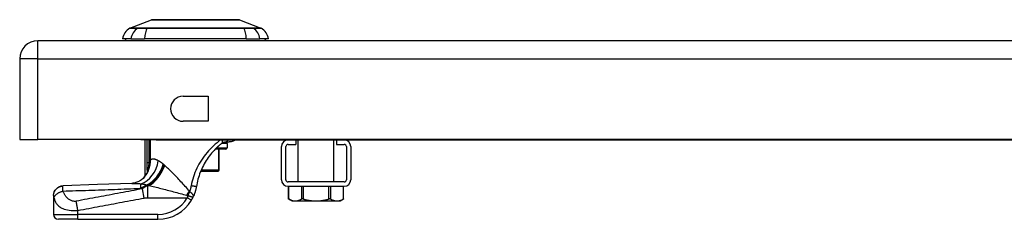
# Model space of a CAD drawing. Header units: inches. Extents: x 2.8 to 76.4, y 4.6 to 40.7.
# Tile 59 of 69: x 2.8 to 10.8, y 39 to 40.7. Entities that reach past the tile are written whole.
import ezdxf

# ---------------------------------------------------------------- set-up
doc = ezdxf.new("R2010")
doc.units = ezdxf.units.IN
doc.header["$MEASUREMENT"] = 0
doc.layers.add('Visible Edges(ANSI)', color=7, linetype='Continuous', lineweight=25)
doc.layers.add('Visible Tangent Edges(ANSI)', color=7, linetype='Continuous', lineweight=25)

msp = doc.modelspace()

# ---------------------------------------------------------------- linework, layer by layer
at = {"layer": 'Visible Edges(ANSI)'}
for p, q in [((3.6953, 40.5968), (3.8692, 40.6644)), ((4.583, 40.6644), (4.7569, 40.5968)), ((18.5741, 40.4942), (2.9481, 40.4942)), ((3.7036, 40.5099), (3.6356, 40.5099)), ((3.7036, 40.5099), (3.8143, 40.5099)), ((4.6379, 40.5099), (3.8143, 40.5099)), ((4.6379, 40.5099), (4.7486, 40.5099)), ((4.8167, 40.5099), (4.7486, 40.5099)), ((2.8021, 40.3482), (2.8021, 39.6942)), ((4.1264, 40.0457), (4.3294, 40.0457)), ((4.3294, 40.0457), (4.3294, 39.8427)), ((4.3294, 39.8427), (4.1264, 39.8427)), ((2.8021, 39.6942), (2.9481, 39.6942)), ((18.5741, 39.6942), (2.9481, 39.6942)), ((3.7826, 39.6942), (3.7826, 39.6912)), ((3.9076, 39.6912), (3.7826, 39.6912)), ((3.819, 39.4059), (3.819, 39.6912)), ((3.9076, 39.6912), (17.5326, 39.6912)), ((4.4658, 39.6753), (4.4995, 39.6753)), ((4.482, 39.6638), (4.482, 39.6283)), ((4.976, 39.6553), (5.038, 39.6553)), ((5.038, 39.6912), (5.038, 39.6553)), ((5.0584, 39.3521), (5.0584, 39.6912)), ((5.3478, 39.3521), (5.3478, 39.6912)), ((5.3682, 39.6912), (5.3682, 39.6553)), ((5.3682, 39.6553), (5.4303, 39.6553)), ((4.4702, 39.6165), (4.3855, 39.6165)), ((4.4189, 39.4472), (4.4189, 39.6165)), ((4.9221, 39.37), (4.9221, 39.6373)), ((4.958, 39.37), (4.958, 39.6373)), ((5.4482, 39.6373), (5.4482, 39.37)), ((5.4841, 39.6373), (5.4841, 39.37)), ((3.8369, 39.4294), (3.8363, 39.4286)), ((4.2689, 39.4393), (4.4091, 39.4393)), ((4.4111, 39.4393), (4.4091, 39.4393)), ((5.4303, 39.3521), (4.976, 39.3521)), ((4.976, 39.3162), (5.4303, 39.3162)), ((4.98, 39.2138), (4.98, 39.3162)), ((5.4262, 39.2138), (5.4262, 39.3162)), ((3.0765, 39.2419), (3.0765, 39.2407)), ((3.0765, 39.2407), (3.0765, 39.0886)), ((5.0072, 39.198), (4.98, 39.2138)), ((5.0072, 39.198), (5.0335, 39.198)), ((5.0335, 39.198), (5.2031, 39.198)), ((5.2031, 39.198), (5.3727, 39.198)), ((5.3727, 39.198), (5.399, 39.198)), ((5.399, 39.198), (5.4262, 39.2138)), ((3.2734, 39.0493), (3.1159, 39.0493)), ((3.2734, 39.0493), (3.9224, 39.0493))]:
    msp.add_line(p, q, dxfattribs=at)
at = {"layer": 'Visible Edges(ANSI)', "flags": 128}
for points in [[(4.5812, 40.6648), (4.5808, 40.6648), (4.5795, 40.6648), (4.5774, 40.6648), (4.5744, 40.6648), (4.5706, 40.6648), (4.5659, 40.6648), (4.5605, 40.6648), (4.5542, 40.6648), (4.5471, 40.6649), (4.5392, 40.6649), (4.5306, 40.6649), (4.5213, 40.6649), (4.5113, 40.6649), (4.5006, 40.665), (4.4893, 40.665), (4.4773, 40.665), (4.4647, 40.665), (4.4515, 40.665), (4.4378, 40.6649), (4.4236, 40.6649), (4.4089, 40.6649), (4.3938, 40.6649), (4.3782, 40.6649), (4.3622, 40.6648), (4.3458, 40.6648), (4.3292, 40.6648), (4.3123, 40.6648), (4.2953, 40.6648), (4.2782, 40.6648), (4.2609, 40.6648), (4.2435, 40.6648), (4.226, 40.6648), (4.2085, 40.6648), (4.191, 40.6648), (4.1737, 40.6648), (4.1565, 40.6648), (4.1396, 40.6648), (4.1228, 40.6648), (4.1062, 40.6648), (4.0899, 40.6648), (4.0739, 40.6649), (4.0582, 40.6649), (4.043, 40.6649), (4.0283, 40.6649), (4.0141, 40.6649), (4.0004, 40.665), (3.9873, 40.665), (3.9747, 40.665), (3.9627, 40.665), (3.9514, 40.665), (3.9407, 40.6649), (3.9307, 40.6649), (3.9214, 40.6649), (3.9128, 40.6649), (3.9049, 40.6649), (3.8979, 40.6648), (3.8917, 40.6648), (3.8862, 40.6648), (3.8816, 40.6648), (3.8778, 40.6648), (3.8748, 40.6648), (3.8727, 40.6648), (3.8714, 40.6648), (3.871, 40.6648)], [(4.3964, 39.6274), (4.3982, 39.6292), (4.4001, 39.6309), (4.4019, 39.6327), (4.4038, 39.6345), (4.4057, 39.6362), (4.4075, 39.6379), (4.4094, 39.6397), (4.4113, 39.6414), (4.4132, 39.6431), (4.4151, 39.6448), (4.4169, 39.6464), (4.4188, 39.6481), (4.4207, 39.6497), (4.4226, 39.6513), (4.4245, 39.653), (4.4264, 39.6546), (4.4283, 39.6561), (4.4302, 39.6577), (4.4321, 39.6593), (4.4339, 39.6608), (4.4358, 39.6623), (4.4377, 39.6639), (4.4396, 39.6654), (4.4415, 39.6669)], [(4.4415, 39.6669), (4.4425, 39.6676), (4.4435, 39.6683), (4.4445, 39.669), (4.4455, 39.6696), (4.4465, 39.6702), (4.4475, 39.6708), (4.4486, 39.6713), (4.4496, 39.6718), (4.4506, 39.6722), (4.4517, 39.6726), (4.4527, 39.673), (4.4538, 39.6734), (4.4549, 39.6737), (4.4559, 39.674), (4.457, 39.6743), (4.458, 39.6745), (4.4591, 39.6747), (4.4602, 39.6748), (4.4612, 39.675), (4.4622, 39.6751), (4.4632, 39.6752), (4.4641, 39.6752), (4.465, 39.6752), (4.4658, 39.6753)], [(4.5516, 39.6912), (4.5425, 39.686), (4.5368, 39.6834), (4.5305, 39.6809), (4.5236, 39.6787), (4.5161, 39.6769), (4.508, 39.6757), (4.4994, 39.6753)], [(4.3964, 39.6274), (4.3862, 39.6172), (4.3762, 39.6067), (4.3664, 39.5958), (4.3568, 39.5846), (4.3474, 39.573), (4.3383, 39.5612), (4.3294, 39.549), (4.3209, 39.5366), (4.3127, 39.524), (4.3049, 39.5112), (4.2974, 39.4982), (4.2902, 39.4849), (4.2834, 39.4715), (4.277, 39.4579), (4.2709, 39.4441), (4.2652, 39.4302), (4.2599, 39.416), (4.2549, 39.4017), (4.2503, 39.3873), (4.2461, 39.3728), (4.2423, 39.3582), (4.2389, 39.3435), (4.2359, 39.3287), (4.2333, 39.3139)], [(3.8363, 39.4286), (3.835, 39.4268), (3.8337, 39.425), (3.8324, 39.4234), (3.8312, 39.4218), (3.8301, 39.4202), (3.829, 39.4188), (3.8279, 39.4174), (3.8269, 39.4161), (3.826, 39.4149), (3.8251, 39.4137), (3.8243, 39.4127), (3.8235, 39.4117), (3.8228, 39.4108), (3.8221, 39.4099), (3.8215, 39.4092), (3.821, 39.4085), (3.8205, 39.4079), (3.8201, 39.4074), (3.8198, 39.4069), (3.8195, 39.4065), (3.8193, 39.4063), (3.8191, 39.4061), (3.819, 39.4059), (3.819, 39.4059)], [(3.8415, 39.4373), (3.8413, 39.4369), (3.8411, 39.4365), (3.8409, 39.4362), (3.8407, 39.4358), (3.8405, 39.4354), (3.8403, 39.435), (3.8401, 39.4347), (3.8399, 39.4343), (3.8397, 39.4339), (3.8395, 39.4336), (3.8393, 39.4332), (3.8391, 39.4328), (3.8389, 39.4325), (3.8387, 39.4321), (3.8385, 39.4318), (3.8383, 39.4314), (3.8381, 39.4311), (3.8379, 39.4308), (3.8377, 39.4306), (3.8376, 39.4303), (3.8374, 39.43), (3.8372, 39.4298), (3.8371, 39.4296), (3.8369, 39.4294)], [(3.7099, 39.3401), (3.4317, 39.3299), (3.1537, 39.3212)], [(3.8141, 39.3919), (3.8021, 39.3797), (3.7883, 39.3683), (3.7732, 39.3587), (3.7579, 39.3512), (3.7433, 39.3459), (3.7301, 39.3425), (3.7189, 39.3408), (3.7099, 39.3401)], [(3.0765, 39.2419), (3.078, 39.2571), (3.0823, 39.2717), (3.0894, 39.2853), (3.099, 39.2972), (3.1107, 39.3071), (3.124, 39.3146), (3.1385, 39.3193), (3.1537, 39.3212)], [(4.2333, 39.3139), (4.2327, 39.3104), (4.2321, 39.3069), (4.2315, 39.3035), (4.2308, 39.3), (4.23, 39.2965), (4.2292, 39.2931), (4.2284, 39.2896), (4.2275, 39.2862), (4.2266, 39.2828), (4.2257, 39.2793), (4.2247, 39.2759), (4.2237, 39.2725), (4.2227, 39.2691), (4.2216, 39.2658), (4.2205, 39.2624), (4.2193, 39.2591), (4.2181, 39.2557), (4.2168, 39.2524), (4.2156, 39.2491), (4.2143, 39.2458), (4.2129, 39.2425), (4.2115, 39.2393), (4.2101, 39.236), (4.2086, 39.2328)], [(4.1936, 39.204), (4.1943, 39.2052), (4.1949, 39.2064), (4.1956, 39.2075), (4.1963, 39.2087), (4.197, 39.2099), (4.1977, 39.2111), (4.1983, 39.2123), (4.199, 39.2135), (4.1996, 39.2147), (4.2003, 39.2159), (4.2009, 39.2171), (4.2015, 39.2183), (4.2022, 39.2195), (4.2028, 39.2208), (4.2034, 39.222), (4.204, 39.2232), (4.2046, 39.2244), (4.2052, 39.2256), (4.2058, 39.2268), (4.2064, 39.228), (4.207, 39.2292), (4.2075, 39.2304), (4.2081, 39.2316), (4.2086, 39.2328)], [(4.9826, 39.2124), (4.9824, 39.2125), (4.9822, 39.2126), (4.982, 39.2127), (4.9818, 39.2128), (4.9817, 39.2129), (4.9815, 39.213), (4.9813, 39.2131), (4.9812, 39.2132), (4.981, 39.2132), (4.9809, 39.2133), (4.9808, 39.2134), (4.9807, 39.2134), (4.9806, 39.2135), (4.9805, 39.2135), (4.9804, 39.2136), (4.9803, 39.2136), (4.9802, 39.2137), (4.9802, 39.2137), (4.9801, 39.2137), (4.9801, 39.2137), (4.98, 39.2138), (4.98, 39.2138), (4.98, 39.2138), (4.98, 39.2138)], [(4.9826, 39.2124), (4.9849, 39.2112), (4.9872, 39.21), (4.9894, 39.209), (4.9916, 39.2079), (4.9938, 39.207), (4.996, 39.206), (4.9982, 39.2052), (5.0003, 39.2044), (5.0024, 39.2036), (5.0046, 39.2029), (5.0067, 39.2022), (5.0088, 39.2016), (5.0108, 39.201), (5.0129, 39.2005), (5.015, 39.2), (5.017, 39.1996), (5.0191, 39.1993), (5.0211, 39.1989), (5.0232, 39.1987), (5.0253, 39.1984), (5.0273, 39.1983), (5.0294, 39.1981), (5.0314, 39.1981), (5.0335, 39.198)], [(5.0335, 39.198), (5.0355, 39.1981), (5.0376, 39.1981), (5.0397, 39.1983), (5.0417, 39.1984), (5.0438, 39.1987), (5.0458, 39.1989), (5.0479, 39.1993), (5.0499, 39.1996), (5.052, 39.2), (5.0541, 39.2005), (5.0561, 39.201), (5.0582, 39.2016), (5.0603, 39.2022), (5.0624, 39.2029), (5.0645, 39.2036), (5.0666, 39.2044), (5.0688, 39.2052), (5.071, 39.206), (5.0731, 39.207), (5.0753, 39.2079), (5.0775, 39.209), (5.0798, 39.21), (5.0821, 39.2112), (5.0843, 39.2124)], [(5.1014, 39.2124), (5.1005, 39.2126), (5.0997, 39.2128), (5.0988, 39.213), (5.098, 39.2132), (5.0971, 39.2133), (5.0963, 39.2134), (5.0954, 39.2135), (5.0946, 39.2136), (5.0938, 39.2137), (5.093, 39.2137), (5.0923, 39.2138), (5.0915, 39.2138), (5.0908, 39.2138), (5.0901, 39.2137), (5.0894, 39.2137), (5.0888, 39.2136), (5.0881, 39.2135), (5.0875, 39.2134), (5.0869, 39.2133), (5.0863, 39.2132), (5.0858, 39.213), (5.0853, 39.2128), (5.0848, 39.2126), (5.0843, 39.2124)], [(5.1014, 39.2124), (5.106, 39.2112), (5.1105, 39.21), (5.115, 39.209), (5.1194, 39.2079), (5.1238, 39.207), (5.1282, 39.206), (5.1325, 39.2052), (5.1368, 39.2044), (5.141, 39.2036), (5.1453, 39.2029), (5.1495, 39.2022), (5.1537, 39.2016), (5.1578, 39.201), (5.162, 39.2005), (5.1661, 39.2), (5.1702, 39.1996), (5.1743, 39.1993), (5.1784, 39.1989), (5.1825, 39.1987), (5.1866, 39.1984), (5.1908, 39.1983), (5.1949, 39.1981), (5.199, 39.1981), (5.2031, 39.198)], [(5.2031, 39.198), (5.2072, 39.1981), (5.2113, 39.1981), (5.2155, 39.1983), (5.2196, 39.1984), (5.2237, 39.1987), (5.2278, 39.1989), (5.2319, 39.1993), (5.236, 39.1996), (5.2401, 39.2), (5.2443, 39.2005), (5.2484, 39.201), (5.2526, 39.2016), (5.2567, 39.2022), (5.261, 39.2029), (5.2652, 39.2036), (5.2694, 39.2044), (5.2737, 39.2052), (5.278, 39.206), (5.2824, 39.207), (5.2868, 39.2079), (5.2912, 39.209), (5.2957, 39.21), (5.3002, 39.2112), (5.3048, 39.2124)], [(5.3219, 39.2124), (5.3214, 39.2126), (5.321, 39.2128), (5.3204, 39.213), (5.3199, 39.2132), (5.3193, 39.2133), (5.3187, 39.2134), (5.3181, 39.2135), (5.3175, 39.2136), (5.3168, 39.2137), (5.3161, 39.2137), (5.3154, 39.2138), (5.3147, 39.2138), (5.3139, 39.2138), (5.3132, 39.2137), (5.3124, 39.2137), (5.3116, 39.2136), (5.3108, 39.2135), (5.3099, 39.2134), (5.3091, 39.2133), (5.3082, 39.2132), (5.3074, 39.213), (5.3065, 39.2128), (5.3057, 39.2126), (5.3048, 39.2124)], [(5.3219, 39.2124), (5.3242, 39.2112), (5.3264, 39.21), (5.3287, 39.209), (5.3309, 39.2079), (5.3331, 39.207), (5.3353, 39.206), (5.3374, 39.2052), (5.3396, 39.2044), (5.3417, 39.2036), (5.3438, 39.2029), (5.3459, 39.2022), (5.348, 39.2016), (5.3501, 39.201), (5.3522, 39.2005), (5.3542, 39.2), (5.3563, 39.1996), (5.3583, 39.1993), (5.3604, 39.1989), (5.3625, 39.1987), (5.3645, 39.1984), (5.3666, 39.1983), (5.3686, 39.1981), (5.3707, 39.1981), (5.3727, 39.198)], [(5.3727, 39.198), (5.3748, 39.1981), (5.3769, 39.1981), (5.3789, 39.1983), (5.381, 39.1984), (5.383, 39.1987), (5.3851, 39.1989), (5.3871, 39.1993), (5.3892, 39.1996), (5.3912, 39.2), (5.3933, 39.2005), (5.3954, 39.201), (5.3975, 39.2016), (5.3996, 39.2022), (5.4017, 39.2029), (5.4038, 39.2036), (5.4059, 39.2044), (5.408, 39.2052), (5.4102, 39.206), (5.4124, 39.207), (5.4146, 39.2079), (5.4168, 39.209), (5.419, 39.21), (5.4213, 39.2112), (5.4236, 39.2124)], [(5.4262, 39.2138), (5.4262, 39.2138), (5.4262, 39.2138), (5.4262, 39.2138), (5.4262, 39.2137), (5.4261, 39.2137), (5.4261, 39.2137), (5.426, 39.2137), (5.4259, 39.2136), (5.4258, 39.2136), (5.4258, 39.2135), (5.4257, 39.2135), (5.4256, 39.2134), (5.4254, 39.2134), (5.4253, 39.2133), (5.4252, 39.2132), (5.425, 39.2132), (5.4249, 39.2131), (5.4247, 39.213), (5.4246, 39.2129), (5.4244, 39.2128), (5.4242, 39.2127), (5.424, 39.2126), (5.4238, 39.2125), (5.4236, 39.2124)]]:
    msp.add_lwpolyline(points, dxfattribs=at)
at = {"layer": 'Visible Edges(ANSI)'}
for centre, radius, start, end in [((3.871, 40.6598), 0.00492, 90.20877, 111.25051), ((4.5812, 40.6598), 0.00492, 68.74949, 89.79123), ((3.7525, 40.4936), 0.1181, 119.72912, 172.0587), ((3.6988, 40.5876), 0.00984, 111.25051, 119.72912), ((4.7534, 40.5876), 0.00984, 60.27088, 68.74949), ((4.6997, 40.4936), 0.1181, 7.9413, 60.27088), ((2.9481, 40.3482), 0.146, 90, 180), ((3.6946, 40.5178), 0.0394, 191.53696, 216.8699), ((4.7576, 40.5178), 0.0394, 323.1301, 348.46304), ((4.1264, 39.9442), 0.1015, 90, 270), ((4.4702, 39.6638), 0.0118, 0, 76.73852), ((4.976, 39.6373), 0.0539, 90, 180), ((4.976, 39.6373), 0.0179, 90, 180), ((5.4303, 39.6373), 0.0539, 0, 90), ((5.4303, 39.6373), 0.018, 0, 90), ((4.4702, 39.6283), 0.0118, 270, 0), ((3.6454, 39.4988), 0.1969, 322.74953, 331.85376), ((4.4111, 39.4472), 0.00787, 270, 0), ((4.976, 39.37), 0.0539, 180, 270), ((4.976, 39.37), 0.018, 180, 270), ((5.4303, 39.37), 0.018, 270, 0), ((5.4303, 39.37), 0.0539, 270, 0), ((3.9224, 39.3642), 0.315, 270, 329.41946), ((3.1159, 39.0886), 0.0394, 180, 270)]:
    msp.add_arc(centre, radius, start, end, dxfattribs=at)
at = {"layer": 'Visible Tangent Edges(ANSI)'}
for p, q in [((3.6953, 40.5968), (3.8692, 40.6644)), ((3.7606, 40.5968), (3.7604, 40.5968)), ((3.8341, 40.5968), (3.8337, 40.5968)), ((4.6185, 40.5968), (4.6181, 40.5968)), ((4.6918, 40.5968), (4.6916, 40.5968)), ((2.9481, 40.3482), (2.9481, 40.4942)), ((2.9481, 40.3482), (2.8021, 40.3482)), ((2.9481, 39.6942), (2.9481, 40.3482)), ((2.9481, 40.3482), (18.5741, 40.3482)), ((3.8321, 39.6912), (3.8321, 39.5068)), ((3.8511, 39.5068), (3.8511, 39.6912)), ((3.8524, 39.6912), (3.8524, 39.5292)), ((3.8618, 39.5292), (3.8618, 39.6912)), ((3.9076, 39.6912), (3.9076, 39.6942)), ((4.482, 39.6638), (4.4376, 39.6638)), ((4.3973, 39.6283), (4.482, 39.6283)), ((4.4129, 39.6165), (4.4129, 39.4472)), ((3.8511, 39.5068), (3.8321, 39.5068)), ((3.8524, 39.5292), (3.8618, 39.5292)), ((3.8435, 39.4558), (3.8483, 39.4541)), ((4.4129, 39.4472), (4.2722, 39.4472)), ((4.4129, 39.4472), (4.4189, 39.4472)), ((3.8318, 39.3245), (3.8318, 39.327)), ((3.8318, 39.3245), (3.8433, 39.3245)), ((3.8109, 39.2216), (3.797, 39.2962)), ((3.8491, 39.322), (3.84, 39.322)), ((3.84, 39.224), (3.84, 39.322)), ((4.9826, 39.2124), (4.9826, 39.3162)), ((5.0843, 39.3162), (5.0843, 39.2124)), ((5.1014, 39.2124), (5.1014, 39.3162)), ((5.3048, 39.3162), (5.3048, 39.2124)), ((5.3219, 39.2124), (5.3219, 39.3162)), ((5.4236, 39.3162), (5.4236, 39.2124)), ((3.84, 39.224), (4.1597, 39.224)), ((4.1936, 39.204), (4.1597, 39.224)), ((3.0765, 39.0886), (3.2734, 39.0886)), ((3.2734, 39.0886), (3.2734, 39.1212)), ((3.2734, 39.0493), (3.2734, 39.0886)), ((3.9224, 39.0886), (3.2734, 39.0886)), ((3.9224, 39.0493), (3.9224, 39.0886))]:
    msp.add_line(p, q, dxfattribs=at)
at = {"layer": 'Visible Tangent Edges(ANSI)', "flags": 128}
for points in [[(3.8692, 40.6644), (3.8694, 40.6644), (3.8698, 40.6644), (3.8706, 40.6644), (3.8716, 40.6644), (3.873, 40.6644), (3.8746, 40.6645), (3.8765, 40.6645), (3.8788, 40.6645), (3.8813, 40.6645), (3.884, 40.6645), (3.8871, 40.6645), (3.8905, 40.6645), (3.8941, 40.6646), (3.898, 40.6646), (3.9022, 40.6646), (3.9066, 40.6646), (3.9114, 40.6646), (3.9164, 40.6647), (3.9216, 40.6647), (3.9271, 40.6647), (3.9329, 40.6647), (3.9388, 40.6647), (3.9451, 40.6648), (3.9515, 40.6648)], [(3.9515, 40.6648), (3.9533, 40.6648), (3.9551, 40.6648), (3.9569, 40.6648), (3.9587, 40.6648), (3.9606, 40.6648), (3.9624, 40.6648), (3.9643, 40.6648), (3.9662, 40.6648), (3.9681, 40.6648), (3.9701, 40.6648), (3.972, 40.6648), (3.9739, 40.6648), (3.9759, 40.6648), (3.9779, 40.6648), (3.9799, 40.6648), (3.9819, 40.6648), (3.9839, 40.6648), (3.986, 40.6648), (3.988, 40.6648), (3.9901, 40.6648), (3.9922, 40.6648), (3.9943, 40.6648), (3.9964, 40.6648), (3.9985, 40.6648)], [(3.9985, 40.6648), (4.0147, 40.6647), (4.0316, 40.6647), (4.0491, 40.6647), (4.0673, 40.6646), (4.086, 40.6646), (4.1052, 40.6645), (4.1247, 40.6645), (4.1445, 40.6645), (4.1646, 40.6645), (4.185, 40.6644), (4.2055, 40.6644), (4.2262, 40.6644), (4.2468, 40.6644), (4.2674, 40.6644), (4.2877, 40.6645), (4.3079, 40.6645), (4.3278, 40.6645), (4.3474, 40.6645), (4.3665, 40.6646), (4.3852, 40.6646), (4.4033, 40.6647), (4.4208, 40.6647), (4.4376, 40.6647), (4.4537, 40.6648)], [(4.4537, 40.6648), (4.4558, 40.6648), (4.4579, 40.6648), (4.46, 40.6648), (4.4621, 40.6648), (4.4642, 40.6648), (4.4662, 40.6648), (4.4683, 40.6648), (4.4703, 40.6648), (4.4723, 40.6648), (4.4743, 40.6648), (4.4763, 40.6648), (4.4783, 40.6648), (4.4802, 40.6648), (4.4822, 40.6648), (4.4841, 40.6648), (4.486, 40.6648), (4.4879, 40.6648), (4.4898, 40.6648), (4.4916, 40.6648), (4.4935, 40.6648), (4.4953, 40.6648), (4.4971, 40.6648), (4.4989, 40.6648), (4.5007, 40.6648)], [(4.5007, 40.6648), (4.5071, 40.6648), (4.5133, 40.6647), (4.5193, 40.6647), (4.525, 40.6647), (4.5305, 40.6647), (4.5358, 40.6647), (4.5408, 40.6646), (4.5455, 40.6646), (4.55, 40.6646), (4.5542, 40.6646), (4.5581, 40.6646), (4.5618, 40.6645), (4.5651, 40.6645), (4.5682, 40.6645), (4.571, 40.6645), (4.5735, 40.6645), (4.5757, 40.6645), (4.5776, 40.6645), (4.5793, 40.6644), (4.5806, 40.6644), (4.5816, 40.6644), (4.5824, 40.6644), (4.5828, 40.6644), (4.583, 40.6644)], [(3.694, 40.5961), (3.6941, 40.5961), (3.6944, 40.5961), (3.695, 40.5961), (3.6958, 40.5961), (3.6968, 40.5961), (3.698, 40.5961), (3.6995, 40.5961), (3.7012, 40.5961), (3.7031, 40.5961), (3.7053, 40.5961), (3.7076, 40.5961), (3.7102, 40.5961), (3.713, 40.5961), (3.7161, 40.5961), (3.7193, 40.596), (3.7228, 40.596), (3.7265, 40.596), (3.7304, 40.596), (3.7346, 40.596), (3.7389, 40.596), (3.7435, 40.596), (3.7483, 40.5959), (3.7533, 40.5959), (3.7585, 40.5959)], [(3.7604, 40.5968), (3.7552, 40.5968), (3.7502, 40.5968), (3.7453, 40.5968), (3.7407, 40.5968), (3.7363, 40.5968), (3.7322, 40.5968), (3.7282, 40.5968), (3.7245, 40.5968), (3.7209, 40.5968), (3.7177, 40.5968), (3.7146, 40.5968), (3.7117, 40.5968), (3.7091, 40.5968), (3.7067, 40.5968), (3.7045, 40.5968), (3.7026, 40.5968), (3.7009, 40.5968), (3.6994, 40.5968), (3.6981, 40.5968), (3.6971, 40.5968), (3.6963, 40.5968), (3.6957, 40.5968), (3.6954, 40.5968), (3.6953, 40.5968)], [(3.7585, 40.5959), (3.7601, 40.5959), (3.7617, 40.5959), (3.7636, 40.5959), (3.7656, 40.5959), (3.7678, 40.5959), (3.7701, 40.5959), (3.7726, 40.5958), (3.7752, 40.5958), (3.7779, 40.5958), (3.7808, 40.5958), (3.7839, 40.5958), (3.787, 40.5958), (3.7903, 40.5958), (3.7937, 40.5958), (3.7972, 40.5958), (3.8008, 40.5958), (3.8045, 40.5958), (3.8084, 40.5959), (3.8123, 40.5959), (3.8163, 40.5959), (3.8204, 40.5959), (3.8245, 40.5959), (3.8287, 40.5959), (3.833, 40.5959)], [(3.8337, 40.5968), (3.8295, 40.5968), (3.8254, 40.5968), (3.8213, 40.5968), (3.8173, 40.5968), (3.8134, 40.5968), (3.8096, 40.5968), (3.8059, 40.5968), (3.8022, 40.5968), (3.7987, 40.5968), (3.7953, 40.5968), (3.7919, 40.5968), (3.7887, 40.5968), (3.7857, 40.5968), (3.7827, 40.5968), (3.7798, 40.5968), (3.7771, 40.5968), (3.7746, 40.5968), (3.7721, 40.5968), (3.7698, 40.5968), (3.7677, 40.5968), (3.7657, 40.5968), (3.7638, 40.5968), (3.7621, 40.5968), (3.7606, 40.5968)], [(3.833, 40.5959), (3.8647, 40.5959), (3.8967, 40.596), (3.929, 40.596), (3.9616, 40.596), (3.9943, 40.5961), (4.0273, 40.5961), (4.0604, 40.5961), (4.0936, 40.5961), (4.1269, 40.5961), (4.1602, 40.5961), (4.1935, 40.5961), (4.2268, 40.5961), (4.2601, 40.5961), (4.2934, 40.5961), (4.3266, 40.5961), (4.3598, 40.5961), (4.3928, 40.5961), (4.4257, 40.5961), (4.4585, 40.5961), (4.4911, 40.596), (4.5235, 40.596), (4.5556, 40.596), (4.5875, 40.5959), (4.6192, 40.5959)], [(4.6181, 40.5968), (4.5865, 40.5968), (4.5547, 40.5968), (4.5227, 40.5968), (4.4904, 40.5968), (4.4579, 40.5968), (4.4253, 40.5968), (4.3924, 40.5968), (4.3595, 40.5968), (4.3264, 40.5968), (4.2932, 40.5968), (4.26, 40.5968), (4.2268, 40.5968), (4.1936, 40.5968), (4.1604, 40.5968), (4.1271, 40.5968), (4.0939, 40.5968), (4.0608, 40.5968), (4.0278, 40.5968), (3.9949, 40.5968), (3.9622, 40.5968), (3.9298, 40.5968), (3.8976, 40.5968), (3.8657, 40.5968), (3.8341, 40.5968)], [(4.6916, 40.5968), (4.6901, 40.5968), (4.6884, 40.5968), (4.6865, 40.5968), (4.6845, 40.5968), (4.6824, 40.5968), (4.6801, 40.5968), (4.6776, 40.5968), (4.6751, 40.5968), (4.6724, 40.5968), (4.6695, 40.5968), (4.6666, 40.5968), (4.6635, 40.5968), (4.6603, 40.5968), (4.6569, 40.5968), (4.6535, 40.5968), (4.65, 40.5968), (4.6463, 40.5968), (4.6426, 40.5968), (4.6388, 40.5968), (4.6349, 40.5968), (4.6309, 40.5968), (4.6268, 40.5968), (4.6227, 40.5968), (4.6185, 40.5968)], [(4.6192, 40.5959), (4.6235, 40.5959), (4.6277, 40.5959), (4.6319, 40.5959), (4.6359, 40.5959), (4.6399, 40.5959), (4.6439, 40.5959), (4.6477, 40.5958), (4.6514, 40.5958), (4.655, 40.5958), (4.6585, 40.5958), (4.6619, 40.5958), (4.6652, 40.5958), (4.6684, 40.5958), (4.6714, 40.5958), (4.6743, 40.5958), (4.677, 40.5958), (4.6796, 40.5958), (4.6821, 40.5959), (4.6844, 40.5959), (4.6866, 40.5959), (4.6886, 40.5959), (4.6905, 40.5959), (4.6922, 40.5959), (4.6937, 40.5959)], [(4.7569, 40.5968), (4.7568, 40.5968), (4.7565, 40.5968), (4.7559, 40.5968), (4.7551, 40.5968), (4.7541, 40.5968), (4.7528, 40.5968), (4.7514, 40.5968), (4.7496, 40.5968), (4.7477, 40.5968), (4.7455, 40.5968), (4.7431, 40.5968), (4.7405, 40.5968), (4.7377, 40.5968), (4.7346, 40.5968), (4.7313, 40.5968), (4.7278, 40.5968), (4.724, 40.5968), (4.7201, 40.5968), (4.7159, 40.5968), (4.7115, 40.5968), (4.7069, 40.5968), (4.702, 40.5968), (4.697, 40.5968), (4.6918, 40.5968)], [(4.6937, 40.5959), (4.6989, 40.5959), (4.7039, 40.5959), (4.7087, 40.596), (4.7133, 40.596), (4.7176, 40.596), (4.7218, 40.596), (4.7257, 40.596), (4.7294, 40.596), (4.7329, 40.596), (4.7362, 40.5961), (4.7392, 40.5961), (4.742, 40.5961), (4.7446, 40.5961), (4.747, 40.5961), (4.7491, 40.5961), (4.751, 40.5961), (4.7527, 40.5961), (4.7542, 40.5961), (4.7554, 40.5961), (4.7565, 40.5961), (4.7572, 40.5961), (4.7578, 40.5961), (4.7581, 40.5961), (4.7583, 40.5961)], [(4.4298, 39.6912), (4.4154, 39.6804), (4.401, 39.669), (4.3868, 39.657), (4.3728, 39.6445), (4.3591, 39.6314), (4.3457, 39.618), (4.3327, 39.604), (4.32, 39.5896), (4.3079, 39.5749), (4.2962, 39.5597), (4.285, 39.5442), (4.2743, 39.5284), (4.2641, 39.5123), (4.2545, 39.4959), (4.2455, 39.4792), (4.237, 39.4623), (4.2291, 39.4452), (4.2218, 39.4278), (4.2151, 39.4103), (4.209, 39.3925), (4.2036, 39.3747), (4.1987, 39.3566), (4.1945, 39.3385), (4.1909, 39.3202)], [(4.4415, 39.6669), (4.4421, 39.6673), (4.4426, 39.6679), (4.4431, 39.6684), (4.4435, 39.6691), (4.4439, 39.6698), (4.4443, 39.6705), (4.4446, 39.6713), (4.4449, 39.6722), (4.4451, 39.6731), (4.4452, 39.674), (4.4454, 39.6751), (4.4454, 39.6761), (4.4454, 39.6772), (4.4454, 39.6783), (4.4453, 39.6795), (4.4452, 39.6807), (4.445, 39.682), (4.4447, 39.6832), (4.4444, 39.6845), (4.4441, 39.6858), (4.4437, 39.6871), (4.4432, 39.6885), (4.4427, 39.6898), (4.4422, 39.6912)], [(4.4658, 39.6753), (4.4669, 39.6753), (4.4681, 39.6754), (4.4692, 39.6755), (4.4703, 39.6757), (4.4715, 39.6759), (4.4726, 39.6762), (4.4737, 39.6765), (4.4749, 39.6769), (4.476, 39.6774), (4.4771, 39.6779), (4.4782, 39.6785), (4.4793, 39.6791), (4.4804, 39.6798), (4.4814, 39.6806), (4.4825, 39.6814), (4.4835, 39.6823), (4.4844, 39.6832), (4.4854, 39.6842), (4.4862, 39.6852), (4.4871, 39.6863), (4.4879, 39.6875), (4.4887, 39.6887), (4.4894, 39.6899), (4.4901, 39.6912)], [(3.8321, 39.5068), (3.8321, 39.5045), (3.8321, 39.5022), (3.8321, 39.5), (3.8321, 39.4977), (3.8321, 39.4955), (3.8321, 39.4932), (3.8321, 39.4909), (3.8322, 39.4887), (3.8322, 39.4864), (3.8322, 39.4842), (3.8322, 39.4819), (3.8322, 39.4796), (3.8323, 39.4774), (3.8323, 39.4751), (3.8323, 39.4729), (3.8324, 39.4706), (3.8324, 39.4684), (3.8325, 39.4661), (3.8326, 39.4638), (3.8327, 39.4616), (3.8327, 39.4594), (3.8328, 39.4571), (3.833, 39.4549), (3.8331, 39.4527)], [(3.8435, 39.4558), (3.8439, 39.4578), (3.8443, 39.4598), (3.8447, 39.4618), (3.8451, 39.4638), (3.8454, 39.4658), (3.8458, 39.4678), (3.8462, 39.4699), (3.8466, 39.472), (3.847, 39.4741), (3.8473, 39.4762), (3.8477, 39.4783), (3.848, 39.4804), (3.8483, 39.4826), (3.8487, 39.4847), (3.849, 39.4869), (3.8493, 39.4891), (3.8495, 39.4912), (3.8498, 39.4934), (3.8501, 39.4956), (3.8503, 39.4978), (3.8505, 39.5001), (3.8507, 39.5023), (3.8509, 39.5045), (3.8511, 39.5068)], [(3.8483, 39.4541), (3.8494, 39.4571), (3.8504, 39.4601), (3.8514, 39.4631), (3.8523, 39.4661), (3.8532, 39.4692), (3.8541, 39.4723), (3.8549, 39.4754), (3.8557, 39.4785), (3.8564, 39.4816), (3.8571, 39.4847), (3.8578, 39.4878), (3.8583, 39.4909), (3.8589, 39.4941), (3.8594, 39.4973), (3.8599, 39.5004), (3.8603, 39.5036), (3.8606, 39.5068), (3.861, 39.51), (3.8612, 39.5132), (3.8614, 39.5164), (3.8616, 39.5196), (3.8617, 39.5228), (3.8618, 39.526), (3.8618, 39.5292)], [(3.8524, 39.5292), (3.8524, 39.5283), (3.8524, 39.5273), (3.8524, 39.5264), (3.8524, 39.5255), (3.8524, 39.5245), (3.8524, 39.5236), (3.8523, 39.5226), (3.8523, 39.5217), (3.8523, 39.5208), (3.8522, 39.5198), (3.8522, 39.5189), (3.8521, 39.518), (3.8521, 39.517), (3.852, 39.5161), (3.8519, 39.5152), (3.8519, 39.5142), (3.8518, 39.5133), (3.8517, 39.5124), (3.8516, 39.5114), (3.8515, 39.5105), (3.8514, 39.5096), (3.8513, 39.5086), (3.8512, 39.5077), (3.8511, 39.5068)], [(3.9242, 39.5234), (3.9208, 39.5251), (3.9176, 39.5267), (3.9144, 39.5281), (3.9112, 39.5295), (3.9081, 39.5308), (3.905, 39.532), (3.902, 39.533), (3.8991, 39.534), (3.8963, 39.5348), (3.8935, 39.5355), (3.8907, 39.536), (3.8881, 39.5364), (3.8855, 39.5367), (3.883, 39.5368), (3.8805, 39.5368), (3.8781, 39.5366), (3.8758, 39.5363), (3.8736, 39.5358), (3.8714, 39.5351), (3.8693, 39.5343), (3.8673, 39.5333), (3.8654, 39.5321), (3.8636, 39.5307), (3.8618, 39.5292)], [(3.9655, 39.4952), (3.9637, 39.4967), (3.9619, 39.4982), (3.9601, 39.4996), (3.9583, 39.5011), (3.9565, 39.5025), (3.9547, 39.5038), (3.953, 39.5052), (3.9512, 39.5065), (3.9494, 39.5078), (3.9477, 39.509), (3.9459, 39.5102), (3.9442, 39.5114), (3.9425, 39.5126), (3.9408, 39.5137), (3.9391, 39.5148), (3.9374, 39.5159), (3.9357, 39.5169), (3.934, 39.5179), (3.9323, 39.5189), (3.9307, 39.5199), (3.929, 39.5208), (3.9274, 39.5217), (3.9258, 39.5225), (3.9242, 39.5234)], [(3.973, 39.4886), (3.9727, 39.4889), (3.9724, 39.4892), (3.9721, 39.4895), (3.9718, 39.4897), (3.9715, 39.49), (3.9711, 39.4903), (3.9708, 39.4906), (3.9705, 39.4909), (3.9702, 39.4911), (3.9699, 39.4914), (3.9696, 39.4917), (3.9692, 39.4919), (3.9689, 39.4922), (3.9686, 39.4925), (3.9683, 39.4928), (3.968, 39.493), (3.9677, 39.4933), (3.9674, 39.4936), (3.967, 39.4938), (3.9667, 39.4941), (3.9664, 39.4944), (3.9661, 39.4946), (3.9658, 39.4949), (3.9655, 39.4952)], [(3.9769, 39.4853), (3.9767, 39.4854), (3.9766, 39.4855), (3.9764, 39.4857), (3.9763, 39.4858), (3.9761, 39.486), (3.9759, 39.4861), (3.9758, 39.4862), (3.9756, 39.4864), (3.9755, 39.4865), (3.9753, 39.4867), (3.9751, 39.4868), (3.975, 39.4869), (3.9748, 39.4871), (3.9746, 39.4872), (3.9745, 39.4874), (3.9743, 39.4875), (3.9742, 39.4877), (3.974, 39.4878), (3.9738, 39.4879), (3.9737, 39.4881), (3.9735, 39.4882), (3.9734, 39.4884), (3.9732, 39.4885), (3.973, 39.4886)], [(4.1789, 39.2766), (4.1701, 39.2863), (4.1613, 39.296), (4.1525, 39.3057), (4.1437, 39.3153), (4.135, 39.3249), (4.1262, 39.3345), (4.1175, 39.3439), (4.1088, 39.3533), (4.1002, 39.3626), (4.0916, 39.3718), (4.083, 39.3809), (4.0745, 39.3899), (4.066, 39.3988), (4.0576, 39.4075), (4.0492, 39.4161), (4.0409, 39.4246), (4.0326, 39.4328), (4.0244, 39.4409), (4.0163, 39.4489), (4.0082, 39.4566), (4.0003, 39.4642), (3.9924, 39.4714), (3.9846, 39.4785), (3.9769, 39.4853)], [(3.8331, 39.4527), (3.8332, 39.4516), (3.8332, 39.4505), (3.8333, 39.4494), (3.8334, 39.4483), (3.8335, 39.4472), (3.8336, 39.4461), (3.8337, 39.445), (3.8338, 39.4439), (3.8339, 39.4428), (3.834, 39.4418), (3.8342, 39.4407), (3.8343, 39.4397), (3.8344, 39.4387), (3.8346, 39.4377), (3.8348, 39.4367), (3.8349, 39.4357), (3.8351, 39.4348), (3.8353, 39.4339), (3.8356, 39.433), (3.8358, 39.4322), (3.836, 39.4314), (3.8363, 39.4306), (3.8366, 39.43), (3.8369, 39.4294)], [(3.8415, 39.4373), (3.8411, 39.4367), (3.8408, 39.4362), (3.8405, 39.4359), (3.8403, 39.4358), (3.8401, 39.4358), (3.84, 39.4361), (3.84, 39.4365), (3.84, 39.4371), (3.84, 39.4379), (3.8401, 39.4387), (3.8403, 39.4397), (3.8404, 39.4407), (3.8406, 39.4417), (3.8408, 39.4429), (3.8411, 39.444), (3.8413, 39.4452), (3.8415, 39.4465), (3.8418, 39.4477), (3.8421, 39.449), (3.8423, 39.4504), (3.8426, 39.4517), (3.8429, 39.4531), (3.8432, 39.4545), (3.8435, 39.4558)], [(3.8415, 39.4373), (3.8418, 39.438), (3.8421, 39.4387), (3.8424, 39.4394), (3.8427, 39.4401), (3.843, 39.4408), (3.8433, 39.4415), (3.8436, 39.4421), (3.8439, 39.4428), (3.8442, 39.4435), (3.8445, 39.4442), (3.8448, 39.4449), (3.8451, 39.4456), (3.8454, 39.4463), (3.8456, 39.447), (3.8459, 39.4477), (3.8462, 39.4484), (3.8465, 39.4491), (3.8467, 39.4498), (3.847, 39.4505), (3.8473, 39.4512), (3.8475, 39.4519), (3.8478, 39.4526), (3.8481, 39.4533), (3.8483, 39.4541)], [(3.7099, 39.3401), (3.7125, 39.3402), (3.7153, 39.3402), (3.718, 39.3403), (3.7208, 39.3403), (3.7237, 39.3403), (3.7265, 39.3403), (3.7294, 39.3403), (3.7324, 39.3402), (3.7354, 39.3401), (3.7384, 39.3401), (3.7415, 39.3399), (3.7446, 39.3398), (3.7477, 39.3397), (3.7509, 39.3395), (3.7541, 39.3393), (3.7573, 39.3391), (3.7606, 39.3389), (3.7639, 39.3387), (3.7672, 39.3384), (3.7706, 39.3382), (3.7739, 39.3379), (3.7774, 39.3376), (3.7808, 39.3373), (3.7843, 39.337)], [(3.7793, 39.2997), (3.7814, 39.3008), (3.7834, 39.3019), (3.7855, 39.303), (3.7876, 39.3041), (3.7897, 39.3052), (3.7918, 39.3063), (3.7939, 39.3074), (3.796, 39.3084), (3.7982, 39.3095), (3.8003, 39.3106), (3.8025, 39.3116), (3.8047, 39.3127), (3.8069, 39.3137), (3.8091, 39.3147), (3.8113, 39.3158), (3.8135, 39.3168), (3.8157, 39.3178), (3.818, 39.3188), (3.8203, 39.3198), (3.8225, 39.3207), (3.8248, 39.3217), (3.8271, 39.3227), (3.8295, 39.3236), (3.8318, 39.3245)], [(3.7843, 39.337), (3.7864, 39.3367), (3.7885, 39.3365), (3.7906, 39.3362), (3.7927, 39.3359), (3.7947, 39.3355), (3.7968, 39.3352), (3.7989, 39.3349), (3.8009, 39.3345), (3.803, 39.3341), (3.805, 39.3337), (3.807, 39.3333), (3.809, 39.3329), (3.811, 39.3325), (3.8129, 39.3321), (3.8149, 39.3316), (3.8168, 39.3312), (3.8188, 39.3307), (3.8207, 39.3302), (3.8226, 39.3297), (3.8245, 39.3292), (3.8263, 39.3286), (3.8282, 39.3281), (3.83, 39.3275), (3.8318, 39.327)], [(3.8318, 39.327), (3.8323, 39.3269), (3.8328, 39.3268), (3.8332, 39.3267), (3.8337, 39.3266), (3.8342, 39.3265), (3.8347, 39.3264), (3.8351, 39.3263), (3.8356, 39.3262), (3.8361, 39.3261), (3.8366, 39.326), (3.837, 39.3259), (3.8375, 39.3258), (3.838, 39.3257), (3.8385, 39.3256), (3.8389, 39.3255), (3.8394, 39.3254), (3.8399, 39.3253), (3.8404, 39.3252), (3.8409, 39.325), (3.8413, 39.3249), (3.8418, 39.3248), (3.8423, 39.3247), (3.8428, 39.3246), (3.8433, 39.3245)], [(3.8433, 39.3245), (3.8435, 39.3244), (3.8437, 39.3243), (3.844, 39.3242), (3.8442, 39.3241), (3.8445, 39.324), (3.8447, 39.3239), (3.845, 39.3238), (3.8452, 39.3237), (3.8454, 39.3236), (3.8457, 39.3235), (3.8459, 39.3234), (3.8462, 39.3233), (3.8464, 39.3232), (3.8467, 39.323), (3.8469, 39.3229), (3.8472, 39.3228), (3.8474, 39.3227), (3.8476, 39.3226), (3.8479, 39.3225), (3.8481, 39.3224), (3.8484, 39.3223), (3.8486, 39.3222), (3.8489, 39.3221), (3.8491, 39.322)], [(3.0765, 39.2407), (3.0766, 39.2452), (3.0771, 39.2498), (3.0778, 39.2544), (3.0788, 39.2591), (3.0801, 39.2638), (3.0818, 39.2685), (3.0838, 39.2732), (3.0861, 39.2777), (3.0888, 39.2822), (3.0917, 39.2865), (3.095, 39.2906), (3.0985, 39.2945), (3.1023, 39.2982), (3.1064, 39.3017), (3.1106, 39.3048), (3.115, 39.3077), (3.1195, 39.3102), (3.1242, 39.3125), (3.1289, 39.3144), (3.1337, 39.316), (3.1384, 39.3173), (3.1431, 39.3183), (3.1478, 39.319), (3.1525, 39.3194)], [(3.0799, 39.2253), (3.0807, 39.2277), (3.0817, 39.2301), (3.0829, 39.2326), (3.0844, 39.2351), (3.0861, 39.2377), (3.088, 39.2402), (3.0902, 39.2428), (3.0926, 39.2455), (3.0953, 39.248), (3.0982, 39.2506), (3.1012, 39.2532), (3.1045, 39.2556), (3.108, 39.2581), (3.1116, 39.2604), (3.1153, 39.2627), (3.1192, 39.2649), (3.1232, 39.2669), (3.1273, 39.2689), (3.1314, 39.2707), (3.1355, 39.2724), (3.1397, 39.274), (3.1438, 39.2755), (3.148, 39.2768), (3.1521, 39.278)], [(3.1521, 39.278), (3.152, 39.2806), (3.1519, 39.2831), (3.1517, 39.2855), (3.1517, 39.2879), (3.1516, 39.2901), (3.1515, 39.2923), (3.1514, 39.2944), (3.1514, 39.2964), (3.1513, 39.2983), (3.1513, 39.3002), (3.1512, 39.302), (3.1512, 39.3039), (3.1513, 39.3059), (3.1513, 39.3077), (3.1513, 39.3093), (3.1514, 39.3109), (3.1515, 39.3123), (3.1516, 39.3137), (3.1517, 39.3149), (3.1518, 39.316), (3.1519, 39.317), (3.1521, 39.3179), (3.1523, 39.3187), (3.1525, 39.3194)], [(3.1521, 39.278), (3.1782, 39.2788), (3.2043, 39.2795), (3.2305, 39.2803), (3.2566, 39.2811), (3.2827, 39.2819), (3.3088, 39.2827), (3.335, 39.2836), (3.3611, 39.2844), (3.3872, 39.2853), (3.4134, 39.2862), (3.4395, 39.2871), (3.4656, 39.288), (3.4918, 39.2889), (3.5179, 39.2898), (3.544, 39.2907), (3.5702, 39.2917), (3.5963, 39.2926), (3.6224, 39.2936), (3.6486, 39.2946), (3.6747, 39.2956), (3.7009, 39.2966), (3.727, 39.2976), (3.7532, 39.2987), (3.7793, 39.2997)], [(3.2594, 39.1956), (3.2522, 39.1946), (3.245, 39.1943), (3.2379, 39.1948), (3.2311, 39.1959), (3.2246, 39.1977), (3.2184, 39.2001), (3.2126, 39.2028), (3.2072, 39.2059), (3.2021, 39.2093), (3.1972, 39.2129), (3.1927, 39.2168), (3.1884, 39.2208), (3.1843, 39.2249), (3.1805, 39.2292), (3.1768, 39.2336), (3.1733, 39.2381), (3.17, 39.2428), (3.1669, 39.2475), (3.1639, 39.2523), (3.1612, 39.2572), (3.1586, 39.2623), (3.1562, 39.2674), (3.154, 39.2727), (3.1521, 39.278)], [(3.1525, 39.3194), (3.1525, 39.3196), (3.1526, 39.3197), (3.1526, 39.3199), (3.1527, 39.32), (3.1527, 39.3201), (3.1528, 39.3202), (3.1528, 39.3203), (3.1529, 39.3204), (3.1529, 39.3205), (3.153, 39.3206), (3.153, 39.3207), (3.1531, 39.3208), (3.1531, 39.3209), (3.1532, 39.3209), (3.1532, 39.321), (3.1533, 39.321), (3.1533, 39.3211), (3.1534, 39.3211), (3.1534, 39.3212), (3.1535, 39.3212), (3.1535, 39.3212), (3.1536, 39.3212), (3.1536, 39.3212), (3.1537, 39.3212)], [(3.797, 39.2962), (3.7745, 39.292), (3.7521, 39.2878), (3.7297, 39.2836), (3.7073, 39.2794), (3.6849, 39.2752), (3.6625, 39.271), (3.6401, 39.2668), (3.6177, 39.2626), (3.5953, 39.2585), (3.5729, 39.2543), (3.5506, 39.2501), (3.5282, 39.2459), (3.5058, 39.2417), (3.4834, 39.2375), (3.461, 39.2334), (3.4386, 39.2292), (3.4162, 39.225), (3.3938, 39.2208), (3.3714, 39.2166), (3.349, 39.2124), (3.3266, 39.2082), (3.3041, 39.204), (3.2817, 39.1999), (3.2594, 39.1956)], [(3.84, 39.322), (3.8382, 39.3213), (3.8364, 39.3205), (3.8346, 39.3197), (3.8328, 39.3189), (3.831, 39.3181), (3.8293, 39.3172), (3.8275, 39.3164), (3.8257, 39.3154), (3.8239, 39.3145), (3.8221, 39.3135), (3.8203, 39.3125), (3.8185, 39.3115), (3.8168, 39.3104), (3.815, 39.3093), (3.8132, 39.3082), (3.8114, 39.307), (3.8096, 39.3058), (3.8078, 39.3045), (3.806, 39.3033), (3.8042, 39.3019), (3.8024, 39.3005), (3.8006, 39.2991), (3.7988, 39.2977), (3.797, 39.2962)], [(3.8491, 39.322), (3.8607, 39.3194), (3.8725, 39.3168), (3.8844, 39.3141), (3.8965, 39.3113), (3.9087, 39.3083), (3.921, 39.3054), (3.9334, 39.3023), (3.9459, 39.2992), (3.9585, 39.2961), (3.9711, 39.2928), (3.9839, 39.2896), (3.9967, 39.2862), (4.0096, 39.2829), (4.0226, 39.2795), (4.0356, 39.276), (4.0487, 39.2725), (4.0618, 39.269), (4.075, 39.2654), (4.0882, 39.2619), (4.1015, 39.2583), (4.1148, 39.2547), (4.128, 39.251), (4.1413, 39.2474), (4.1546, 39.2437)], [(4.1546, 39.2437), (4.1551, 39.2436), (4.1555, 39.2435), (4.156, 39.2434), (4.1564, 39.2433), (4.1569, 39.2431), (4.1573, 39.243), (4.1578, 39.2429), (4.1583, 39.2428), (4.1587, 39.2427), (4.1592, 39.2426), (4.1597, 39.2425), (4.1602, 39.2424), (4.1606, 39.2423), (4.1611, 39.2422), (4.1616, 39.2421), (4.1621, 39.242), (4.1626, 39.2419), (4.1631, 39.2418), (4.1636, 39.2417), (4.1641, 39.2416), (4.1646, 39.2415), (4.1651, 39.2414), (4.1656, 39.2413), (4.1661, 39.2412)], [(4.1909, 39.3202), (4.1905, 39.3184), (4.1902, 39.3165), (4.1898, 39.3147), (4.1894, 39.3128), (4.189, 39.311), (4.1886, 39.3091), (4.1882, 39.3073), (4.1877, 39.3055), (4.1873, 39.3037), (4.1868, 39.3018), (4.1863, 39.3), (4.1858, 39.2982), (4.1853, 39.2964), (4.1848, 39.2945), (4.1843, 39.2927), (4.1837, 39.2909), (4.1832, 39.2891), (4.1826, 39.2873), (4.182, 39.2855), (4.1814, 39.2837), (4.1808, 39.2819), (4.1802, 39.2801), (4.1795, 39.2784), (4.1789, 39.2766)], [(4.1801, 39.2736), (4.1801, 39.2737), (4.18, 39.2738), (4.1799, 39.2738), (4.1798, 39.2739), (4.1798, 39.274), (4.1797, 39.2741), (4.1797, 39.2742), (4.1796, 39.2743), (4.1795, 39.2744), (4.1795, 39.2745), (4.1794, 39.2746), (4.1794, 39.2748), (4.1793, 39.2749), (4.1793, 39.275), (4.1792, 39.2752), (4.1792, 39.2753), (4.1791, 39.2754), (4.1791, 39.2756), (4.179, 39.2758), (4.179, 39.2759), (4.179, 39.2761), (4.1789, 39.2762), (4.1789, 39.2764), (4.1789, 39.2766)], [(4.2086, 39.2328), (4.2092, 39.2343), (4.2096, 39.2357), (4.2098, 39.2372), (4.2097, 39.2387), (4.2095, 39.2402), (4.2091, 39.2417), (4.2086, 39.2433), (4.2078, 39.2449), (4.2069, 39.2465), (4.2059, 39.2482), (4.2047, 39.2498), (4.2033, 39.2516), (4.2018, 39.2533), (4.2003, 39.2551), (4.1986, 39.2569), (4.1968, 39.2587), (4.1949, 39.2605), (4.1929, 39.2624), (4.1909, 39.2642), (4.1888, 39.2661), (4.1867, 39.268), (4.1845, 39.2699), (4.1823, 39.2717), (4.1801, 39.2736)], [(4.2333, 39.3139), (4.2333, 39.3139), (4.233, 39.3139), (4.2326, 39.3139), (4.232, 39.314), (4.2312, 39.3141), (4.2303, 39.3142), (4.2291, 39.3143), (4.2278, 39.3145), (4.2262, 39.3147), (4.2245, 39.315), (4.2226, 39.3153), (4.2206, 39.3156), (4.2184, 39.3159), (4.2161, 39.3162), (4.2137, 39.3166), (4.2112, 39.317), (4.2087, 39.3174), (4.2061, 39.3178), (4.2035, 39.3182), (4.2009, 39.3186), (4.1983, 39.319), (4.1958, 39.3194), (4.1933, 39.3198), (4.1909, 39.3202)], [(3.0765, 39.2407), (3.0765, 39.2404), (3.0765, 39.24), (3.0766, 39.2397), (3.0766, 39.2392), (3.0767, 39.2388), (3.0768, 39.2383), (3.0769, 39.2377), (3.0771, 39.2371), (3.0772, 39.2365), (3.0774, 39.2359), (3.0775, 39.2352), (3.0777, 39.2345), (3.0779, 39.2338), (3.0781, 39.2331), (3.0782, 39.2324), (3.0784, 39.2317), (3.0786, 39.231), (3.0788, 39.2302), (3.079, 39.2295), (3.0792, 39.2287), (3.0793, 39.2279), (3.0795, 39.227), (3.0797, 39.2262), (3.0799, 39.2253)], [(3.0799, 39.2253), (3.0813, 39.2192), (3.083, 39.213), (3.085, 39.2069), (3.0872, 39.2008), (3.0897, 39.1949), (3.0926, 39.1889), (3.0959, 39.1831), (3.0996, 39.1773), (3.1037, 39.1716), (3.1084, 39.166), (3.1137, 39.1606), (3.1197, 39.1553), (3.1264, 39.1502), (3.134, 39.1453), (3.1426, 39.1406), (3.1523, 39.1362), (3.1633, 39.1322), (3.1755, 39.1286), (3.1891, 39.1256), (3.2041, 39.1231), (3.2203, 39.1213), (3.2375, 39.1204), (3.2553, 39.1204), (3.2734, 39.1212)], [(3.2734, 39.1212), (3.2728, 39.1245), (3.2722, 39.1278), (3.2716, 39.1312), (3.271, 39.1345), (3.2704, 39.1378), (3.2698, 39.1412), (3.2692, 39.1445), (3.2686, 39.1478), (3.268, 39.1511), (3.2674, 39.1544), (3.2668, 39.1576), (3.2662, 39.1608), (3.2656, 39.164), (3.265, 39.1672), (3.2644, 39.1703), (3.2638, 39.1733), (3.2633, 39.1763), (3.2627, 39.1793), (3.2621, 39.1822), (3.2616, 39.185), (3.261, 39.1878), (3.2605, 39.1905), (3.26, 39.1931), (3.2594, 39.1956)], [(3.2734, 39.1212), (3.2957, 39.1253), (3.3181, 39.1295), (3.3405, 39.1337), (3.3629, 39.1379), (3.3853, 39.1421), (3.4077, 39.1462), (3.4301, 39.1504), (3.4525, 39.1546), (3.4749, 39.1588), (3.4973, 39.163), (3.5197, 39.1672), (3.5421, 39.1714), (3.5645, 39.1755), (3.5869, 39.1797), (3.6093, 39.1839), (3.6317, 39.1881), (3.6541, 39.1923), (3.6765, 39.1965), (3.6989, 39.2007), (3.7213, 39.2048), (3.7436, 39.209), (3.766, 39.2132), (3.7885, 39.2174), (3.8109, 39.2216)], [(3.8109, 39.2216), (3.8121, 39.2218), (3.8134, 39.222), (3.8146, 39.2222), (3.8158, 39.2224), (3.817, 39.2226), (3.8182, 39.2227), (3.8194, 39.2229), (3.8206, 39.223), (3.8218, 39.2231), (3.823, 39.2233), (3.8243, 39.2234), (3.8255, 39.2235), (3.8267, 39.2236), (3.8279, 39.2236), (3.8291, 39.2237), (3.8303, 39.2238), (3.8315, 39.2238), (3.8327, 39.2239), (3.8339, 39.2239), (3.8351, 39.224), (3.8363, 39.224), (3.8376, 39.224), (3.8388, 39.224), (3.84, 39.224)], [(4.1661, 39.2412), (4.1658, 39.2405), (4.1656, 39.2398), (4.1653, 39.2391), (4.1651, 39.2383), (4.1648, 39.2376), (4.1645, 39.2369), (4.1643, 39.2362), (4.164, 39.2354), (4.1637, 39.2347), (4.1635, 39.234), (4.1632, 39.2333), (4.1629, 39.2326), (4.1627, 39.2318), (4.1624, 39.2311), (4.1621, 39.2304), (4.1619, 39.2297), (4.1616, 39.229), (4.1613, 39.2283), (4.1611, 39.2276), (4.1608, 39.2269), (4.1605, 39.2261), (4.1602, 39.2254), (4.16, 39.2247), (4.1597, 39.224)], [(4.1661, 39.2412), (4.1687, 39.2404), (4.1713, 39.2396), (4.1739, 39.2388), (4.1764, 39.238), (4.179, 39.2372), (4.1814, 39.2364), (4.1838, 39.2356), (4.1862, 39.2349), (4.1885, 39.2342), (4.1906, 39.2336), (4.1927, 39.233), (4.1947, 39.2324), (4.1966, 39.2319), (4.1983, 39.2315), (4.2, 39.2312), (4.2015, 39.2309), (4.2028, 39.2307), (4.204, 39.2306), (4.2051, 39.2306), (4.2061, 39.2307), (4.2069, 39.231), (4.2076, 39.2314), (4.2082, 39.232), (4.2086, 39.2328)]]:
    msp.add_lwpolyline(points, dxfattribs=at)
at = {"layer": 'Visible Tangent Edges(ANSI)'}
for centre, radius, start, end in [((3.871, 40.6598), 0.00492, 90.20877, 111.25051), ((3.9224, 39.3642), 0.2756, 270, 329.41946)]:
    msp.add_arc(centre, radius, start, end, dxfattribs=at)
for centre, major_axis, ratio, start_param, end_param in [((3.8144, 40.4936), (0, 0.1181), 0.946806, 0.522838, 1.432195), ((3.7632, 40.5874), (0.00009, 0.00984), 0.948405, 0.290838, 0.531485), ((3.852, 40.4936), (0, 0.1181), 0.321806, 0.522838, 1.432195), ((3.8346, 40.5874), (-0.00003, 0.00984), 0.317047, 0.281217, 0.521863), ((4.6176, 40.5874), (0.00003, 0.00984), 0.317047, 5.761322, 6.001968), ((4.6002, 40.4936), (0, 0.1181), 0.321806, 4.850991, 5.760348), ((4.689, 40.5874), (-0.00009, 0.00984), 0.948405, 5.751701, 5.992347), ((4.6378, 40.4936), (0, -0.1181), 0.946806, 1.709398, 2.618755), ((3.7693, 39.5234), (0.0635, 0.1863), 0.76978, 3.653505, 4.968734), ((3.8318, 39.4952), (-0.0965, -0.1716), 0.627605, 0.730588, 1.910065), ((3.8433, 39.4886), (-0.0989, -0.1702), 0.604176, 0.765681, 1.908282), ((3.8491, 39.4853), (0.0981, 0.1707), 0.594817, 3.909946, 5.041872), ((3.6654, 39.521), (0.1487, -0.129), 0.924855, 0, 0.390841), ((3.852, 39.4527), (-0.0197, -0.0011), 0.203793, 5.152212, 6.005141), ((4.4091, 39.4472), (0, -0.00787), 0.489583, 0, 1.570796), ((3.7932, 39.2252), (-0.0048, 0.118), 0.119705, 0.32039, 0.882192), ((0.3198, 38.8295), (3.6723, 0.3833), 0.123492, 0.276298, 0.284), ((0.3013, 38.9289), (3.6726, 0.2797), 0.09119, 0.304696, 0.320055), ((4.1546, 39.2766), (0.1164, 0.1588), 0.099559, 4.577369, 4.785224), ((4.1661, 39.2699), (0.0778, 0.1808), 0.058123, 4.578197, 4.757923)]:
    msp.add_ellipse(centre, major_axis=major_axis, ratio=ratio, start_param=start_param, end_param=end_param, dxfattribs=at)

doc.saveas('drawing.dxf')
